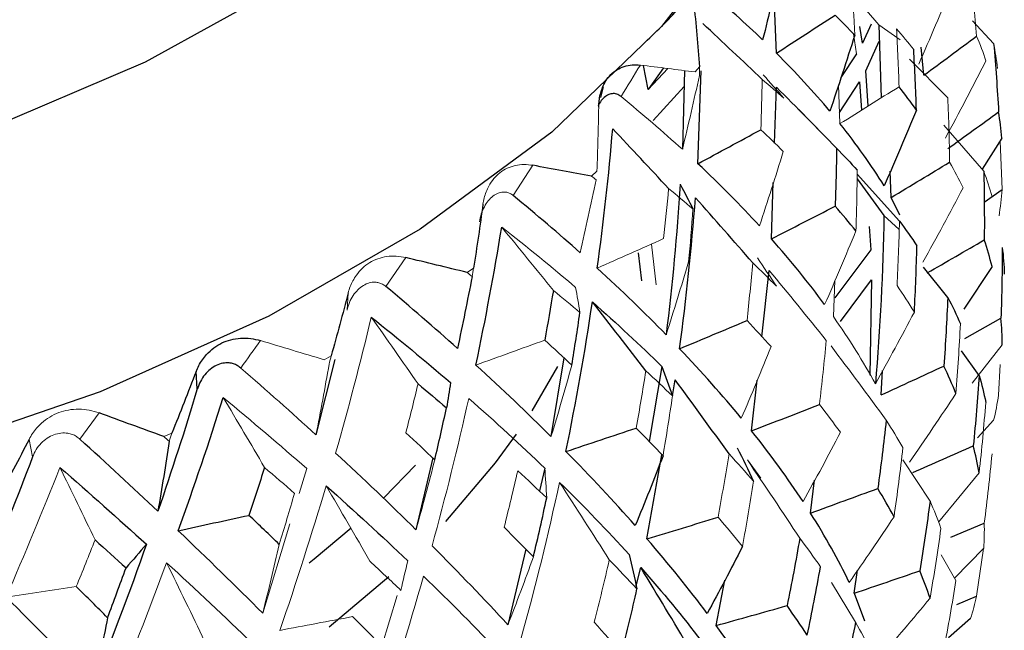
# Paper-space layout '_Isometric' of a CAD drawing. Header units: millimetres. Extents: x -169 to 64, y -14 to 266.
# Tile 15 of 17: x 11 to 22, y 115 to 122. Entities that reach past the tile are written whole.
import ezdxf

# ---------------------------------------------------------------- set-up
doc = ezdxf.new("R2010")
doc.units = ezdxf.units.MM

psp = doc.layouts.new('_Isometric')

# ---------------------------------------------------------------- linework, layer by layer
at = {"color": 7, "linetype": 'Continuous', "lineweight": 25}
for p, q in [((19.769, 121.951), (19.74, 122.677)), ((20.902, 122.299), (20.8, 122.072)), ((20.992, 122.29), (21.021, 121.416)), ((20.8, 122.072), (20.768, 122.269)), ((20.838, 121.741), (20.999, 122.093)), ((20.726, 121.941), (20.539, 121.658)), ((21.533, 121.688), (21.501, 122.024)), ((18.238, 121.518), (18.182, 121.804)), ((18.419, 121.774), (18.238, 121.518)), ((18.47, 121.768), (18.238, 121.518)), ((18.67, 121.743), (18.645, 120.801)), ((18.831, 120.629), (18.87, 121.739)), ((20.868, 121.32), (20.838, 121.741)), ((20.524, 121.241), (20.763, 121.607)), ((20.763, 121.607), (20.786, 121.268)), ((17.7, 121.548), (17.667, 121.42)), ((18.297, 121.146), (18.665, 121.554)), ((19.748, 120.876), (19.77, 121.543)), ((20.497, 120.806), (20.035, 121.281)), ((22.465, 120.935), (22.229, 120.562)), ((21.14, 120.226), (21.131, 120.538)), ((19.709, 119.73), (19.732, 120.403)), ((20.733, 120.45), (21.054, 120.008)), ((22.254, 120.17), (22.467, 120.322)), ((21.244, 120.015), (21.14, 120.226)), ((21.054, 120.008), (21.237, 119.842)), ((20.879, 119.878), (20.898, 119.598)), ((20.898, 119.598), (20.467, 119.027)), ((18.16, 119.228), (18.12, 119.564)), ((19.596, 118.561), (19.683, 119.354)), ((21.818, 119.03), (21.527, 119.391)), ((22.347, 119.4), (22.01, 118.888)), ((20.537, 118.741), (20.907, 119.242)), ((20.907, 119.242), (20.887, 118.1)), ((22.021, 118.54), (22.453, 118.783)), ((14.491, 118.29), (14.266, 117.386)), ((17.23, 118.307), (17.075, 117.367)), ((22.193, 118.097), (21.983, 118.392)), ((17.154, 118.205), (16.844, 117.675)), ((18.401, 118.203), (18.25, 117.306)), ((12.847, 117.936), (12.833, 118.144)), ((21.021, 117.864), (21.038, 118.155)), ((18.526, 117.854), (18.56, 118.044)), ((19.473, 117.434), (19.539, 118.042)), ((15.662, 117.111), (15.461, 116.253)), ((18.222, 116.143), (18.401, 117.149)), ((15.075, 116.634), (15.456, 117.023)), ((17.001, 116.99), (16.936, 116.716)), ((20.177, 116.452), (20.225, 116.845)), ((21.856, 116.162), (22.254, 116.331)), ((16.773, 116.021), (16.56, 115.116)), ((18.094, 115.582), (18.149, 115.8)), ((20.699, 115.494), (20.738, 115.768)), ((15.138, 115.688), (14.422, 115.087)), ((19.05, 115.108), (19.151, 115.65)), ((20.699, 115.494), (20.821, 115.162)), ((21.924, 115.358), (22.163, 115.458)), ((22.089, 115.191), (21.828, 114.961))]:
    psp.add_line(p, q, dxfattribs=at)
at = {"color": 144, "linetype": 'Continuous', "lineweight": 18}
for p, q in [((20.676, 122.666), (20.992, 122.29)), ((20.992, 122.29), (21.247, 122.111)), ((22.366, 122.068), (22.113, 122.339)), ((20.689, 122.182), (20.726, 121.941)), ((21.818, 121.417), (21.362, 121.878)), ((18.799, 121.726), (18.852, 121.787)), ((20.529, 121.108), (20.512, 121.574)), ((22.248, 120.54), (21.769, 121.089)), ((22.442, 120.898), (22.467, 120.322)), ((16.859, 120.61), (16.623, 120.249)), ((17.56, 120.481), (17.624, 120.538)), ((21.24, 119.941), (20.734, 120.503)), ((18.277, 119.669), (18.331, 119.179)), ((15.339, 119.507), (15.101, 119.162)), ((16.074, 119.329), (16.149, 119.381)), ((20.45, 118.802), (20.467, 119.232)), ((14.637, 118.877), (14.65, 119.085)), ((22.469, 118.465), (22.108, 118.007)), ((14.362, 118.286), (14.448, 118.332)), ((22.443, 118.227), (22.425, 117.862)), ((11.676, 117.649), (11.445, 117.336)), ((22.366, 117.561), (22.174, 117.352)), ((12.448, 117.367), (12.543, 117.408)), ((10.878, 117.123), (10.836, 117.333)), ((19.422, 117.087), (19.582, 116.87)), ((21.606, 116.596), (21.282, 117.087)), ((14.156, 116.983), (14.066, 116.688)), ((22.193, 116.935), (21.707, 116.343)), ((13.954, 116.322), (13.629, 115.256)), ((21.915, 115.644), (21.738, 115.951)), ((22.248, 116.032), (21.898, 115.673)), ((22.243, 116.027), (22.163, 115.458)), ((20.715, 115.147), (20.427, 115.622)), ((15.237, 115.468), (15.053, 114.859))]:
    psp.add_line(p, q, dxfattribs=at)
at = {"color": 7, "linetype": 'Continuous', "lineweight": 25, "flags": 128}
for points in [[(19.386, 123.547), (18.397, 122.271), (17.083, 121.008), (15.51, 119.847), (13.702, 118.807), (11.687, 117.903), (9.494, 117.149), (7.157, 116.556), (4.711, 116.133), (2.195, 115.888), (-0.355, 115.822), (-2.9, 115.938), (-5.401, 116.234), (-7.82, 116.704), (-10.12, 117.343), (-12.267, 118.14), (-14.228, 119.083), (-15.973, 120.159), (-17.476, 121.35), (-18.714, 122.638), (-19.591, 123.873)], [(16.659, 117.397), (16.406, 117.052), (15.813, 116.353)], [(14.186, 115.857), (14.243, 115.903), (14.687, 116.276)]]:
    psp.add_lwpolyline(points, dxfattribs=at)
at = {"color": 8, "linetype": 'Continuous', "lineweight": 25, "flags": 128}
psp.add_lwpolyline([(14.019, 122.835), (12.225, 121.842), (10.222, 120.992), (8.044, 120.301), (5.728, 119.78), (3.315, 119.438), (0.844, 119.281), (-1.64, 119.311), (-4.097, 119.528), (-6.484, 119.928), (-8.759, 120.505), (-10.885, 121.248), (-12.825, 122.145), (-14.545, 123.181)], dxfattribs=at)
at = {"color": 7, "linetype": 'Continuous', "lineweight": 25}
for points, knots in [([(11.5, 198.583), (11.494, 199.469), (11.476, 202.021), (11.278, 206.161), (10.833, 210.957), (10.163, 215.626), (9.27, 220.156), (8.155, 224.532), (6.82, 228.739), (5.267, 232.765), (3.504, 236.595), (1.535, 240.218), (-0.631, 243.623), (-2.984, 246.8), (-5.516, 249.743), (-8.216, 252.445), (-11.075, 254.902), (-14.084, 257.113), (-17.234, 259.073), (-20.519, 260.782), (-23.928, 262.238), (-27.456, 263.437), (-31.096, 264.38), (-34.841, 265.063), (-38.687, 265.484), (-42.627, 265.642), (-46.654, 265.532), (-50.759, 265.154), (-54.933, 264.506), (-59.166, 263.588), (-63.445, 262.401), (-67.758, 260.948), (-72.094, 259.233), (-76.438, 257.261), (-80.78, 255.039), (-85.109, 252.574), (-89.412, 249.874), (-93.679, 246.948), (-97.901, 243.805), (-102.069, 240.453), (-106.175, 236.901), (-110.208, 233.159), (-114.163, 229.236), (-118.029, 225.14), (-121.8, 220.883), (-125.468, 216.475), (-129.025, 211.924), (-132.465, 207.242), (-135.778, 202.44), (-138.96, 197.528), (-142.002, 192.516), (-144.899, 187.417), (-147.643, 182.241), (-150.229, 177), (-152.651, 171.705), (-154.903, 166.368), (-156.979, 161), (-158.876, 155.613), (-160.586, 150.218), (-162.107, 144.826), (-163.434, 139.45), (-164.562, 134.1), (-165.488, 128.787), (-166.208, 123.524), (-166.716, 118.322), (-167.012, 113.398), (-167.047, 110.249), (-167.063, 108.778)], [0, 0, 0, 0, 0.008464, 0.024374, 0.040292, 0.056199, 0.07208, 0.087917, 0.103689, 0.119374, 0.13495, 0.150397, 0.165702, 0.180856, 0.19586, 0.210724, 0.225465, 0.240109, 0.254686, 0.269227, 0.283763, 0.298323, 0.312939, 0.327642, 0.342456, 0.357398, 0.37248, 0.387704, 0.403064, 0.418549, 0.434142, 0.449825, 0.465575, 0.481375, 0.497208, 0.513057, 0.528912, 0.544762, 0.560602, 0.576428, 0.592237, 0.608031, 0.623807, 0.639568, 0.655315, 0.671048, 0.68677, 0.702483, 0.718188, 0.733889, 0.749586, 0.765283, 0.78098, 0.796681, 0.812387, 0.8281, 0.843822, 0.859556, 0.875304, 0.891068, 0.906849, 0.92265, 0.938471, 0.954313, 0.970176, 0.986059, 1, 1, 1, 1]), ([(18.226, 122.106), (18.302, 122.179), (18.827, 122.688), (19.555, 123.741), (20.365, 125.242), (20.853, 126.8), (21.045, 128.367), (20.944, 129.918), (20.562, 131.429), (19.912, 132.887), (18.999, 134.281), (17.828, 135.599), (16.411, 136.827), (14.757, 137.939), (13.117, 138.836), (11.966, 139.295), (11.5, 139.48)], [0, 0, 0, 0, 0.013631, 0.094506, 0.173995, 0.251598, 0.327357, 0.401918, 0.476153, 0.550883, 0.626928, 0.70465, 0.783903, 0.86421, 0.945035, 1, 1, 1, 1]), ([(17.645, 121.306), (17.647, 121.332), (17.649, 121.384), (17.663, 121.457), (17.688, 121.538), (17.728, 121.621), (17.788, 121.698), (17.862, 121.756), (17.948, 121.795), (18.042, 121.816), (18.11, 121.811), (18.143, 121.809)], [0, 0, 0, 0, 0.081752, 0.164931, 0.250654, 0.376507, 0.500448, 0.624254, 0.749972, 0.877224, 1, 1, 1, 1]), ([(17.912, 121.432), (17.895, 121.443), (17.861, 121.466), (17.806, 121.47), (17.751, 121.453), (17.699, 121.412), (17.661, 121.367), (17.644, 121.33), (17.639, 121.319)], [0, 0, 0, 0, 0.183359, 0.368663, 0.552453, 0.737043, 0.921791, 1, 1, 1, 1]), ([(12.833, 118.144), (12.843, 118.168), (12.864, 118.218), (12.907, 118.285), (12.965, 118.358), (13.041, 118.429), (13.14, 118.489), (13.248, 118.529), (13.364, 118.546), (13.484, 118.545), (13.564, 118.525), (13.603, 118.515)], [0, 0, 0, 0, 0.081752, 0.164931, 0.250654, 0.376507, 0.500448, 0.624254, 0.749972, 0.877224, 1, 1, 1, 1]), ([(13.367, 118.186), (13.353, 118.197), (13.326, 118.218), (13.279, 118.238), (13.221, 118.25), (13.151, 118.247), (13.074, 118.22), (13, 118.174), (12.936, 118.108), (12.881, 118.028), (12.859, 117.966), (12.847, 117.936)], [0, 0, 0, 0, 0.083196, 0.165851, 0.250211, 0.374779, 0.499889, 0.625105, 0.749882, 0.875577, 1, 1, 1, 1])]:
    psp.add_open_spline(points, degree=3, knots=knots, dxfattribs=at)
for points in [[(19.82, 123.01), (19.752, 122.709), (19.68, 122.409), (19.605, 122.111)], [(19.605, 122.111), (19.4, 122.307), (19.181, 122.501), (18.95, 122.695)], [(18.781, 122.554), (18.808, 122.299), (18.831, 122.043), (18.852, 121.787)], [(19.769, 121.951), (20.003, 122.103), (20.237, 122.255), (20.471, 122.407)], [(19.599, 121.636), (19.364, 121.86), (19.128, 122.082), (18.891, 122.304)], [(20.705, 122.166), (20.61, 121.861), (20.511, 121.558), (20.408, 121.256)], [(21.533, 121.688), (21.743, 121.844), (21.954, 121.999), (22.163, 122.155)], [(22.366, 122.068), (22.39, 121.796), (22.41, 121.523), (22.425, 121.249)], [(20.408, 121.256), (20.214, 121.489), (20.001, 121.72), (19.769, 121.951)], [(21.443, 121.271), (21.435, 121.513), (21.424, 121.754), (21.41, 121.996)], [(20.489, 120.814), (20.251, 121.058), (20.012, 121.302), (19.77, 121.543)], [(21.443, 121.271), (21.377, 121.364), (21.308, 121.457), (21.235, 121.549)], [(21.443, 121.271), (21.319, 120.967), (21.19, 120.665), (21.057, 120.364)], [(21.817, 120.809), (22.02, 120.956), (22.223, 121.102), (22.425, 121.249)], [(22.465, 120.935), (22.456, 121.04), (22.443, 121.145), (22.425, 121.249)], [(21.057, 120.364), (20.903, 120.612), (20.727, 120.86), (20.529, 121.108)], [(17.628, 119.38), (17.704, 119.934), (17.766, 120.49), (17.813, 121.046)], [(18.481, 120.332), (18.259, 120.571), (18.037, 120.809), (17.813, 121.046)], [(18.831, 120.629), (19.082, 120.764), (19.332, 120.9), (19.583, 121.035)], [(20.489, 120.814), (20.486, 120.582), (20.48, 120.351), (20.471, 120.121)], [(20.489, 120.814), (20.574, 120.727), (20.656, 120.639), (20.736, 120.552)], [(21.14, 120.226), (21.374, 120.367), (21.607, 120.507), (21.84, 120.647)], [(17.56, 120.481), (17.328, 120.523), (17.094, 120.566), (16.859, 120.61)], [(19.567, 119.887), (19.34, 120.134), (19.094, 120.381), (18.831, 120.629)], [(22.248, 120.54), (22.254, 120.266), (22.256, 119.992), (22.254, 119.718)], [(18.62, 120.383), (18.581, 119.782), (18.525, 119.183), (18.451, 118.585)], [(18.62, 120.383), (18.671, 120.286), (18.722, 120.188), (18.772, 120.089)], [(17.423, 119.565), (17.168, 119.792), (16.902, 120.02), (16.623, 120.249)], [(18.612, 118.417), (18.693, 119.017), (18.756, 119.619), (18.802, 120.222)], [(19.486, 119.444), (19.26, 119.705), (19.032, 119.964), (18.802, 120.222)], [(16.262, 120.144), (16.227, 119.89), (16.19, 119.635), (16.149, 119.381)], [(19.709, 119.73), (19.963, 119.86), (20.217, 119.99), (20.471, 120.121)], [(20.72, 119.827), (20.64, 119.924), (20.557, 120.022), (20.471, 120.121)], [(21.054, 120.008), (21.044, 119.336), (21.01, 118.665), (20.952, 117.996)], [(21.24, 119.941), (21.314, 119.844), (21.383, 119.746), (21.449, 119.648)], [(16.178, 118.222), (16.293, 118.77), (16.396, 119.32), (16.486, 119.871)], [(20.346, 118.945), (20.155, 119.205), (19.943, 119.467), (19.709, 119.73)], [(21.571, 119.323), (21.799, 119.455), (22.027, 119.586), (22.254, 119.718)], [(22.347, 119.4), (22.32, 119.506), (22.289, 119.612), (22.254, 119.718)], [(21.418, 118.855), (21.432, 119.119), (21.442, 119.384), (21.449, 119.648)], [(22.469, 119.627), (22.468, 119.346), (22.463, 119.065), (22.453, 118.783)], [(22.469, 119.627), (22.482, 119.521), (22.49, 119.416), (22.493, 119.309)], [(16.074, 119.329), (15.83, 119.387), (15.585, 119.447), (15.339, 119.507)], [(16.132, 119.279), (16.076, 118.991), (16.018, 118.705), (15.957, 118.421)], [(15.957, 118.421), (15.682, 118.667), (15.397, 118.914), (15.101, 119.162)], [(17.103, 119.113), (17.07, 118.915), (17.036, 118.717), (17, 118.52)], [(14.65, 119.085), (14.586, 118.834), (14.518, 118.583), (14.448, 118.332)], [(21.818, 119.03), (21.806, 118.757), (21.79, 118.483), (21.771, 118.21)], [(21.818, 119.03), (21.872, 118.926), (21.923, 118.821), (21.969, 118.716)], [(17.254, 117.188), (17.375, 117.781), (17.481, 118.377), (17.57, 118.976)], [(17.57, 118.976), (17.865, 118.717), (18.142, 118.459), (18.401, 118.203)], [(18.209, 118.153), (17.998, 118.428), (17.785, 118.703), (17.57, 118.976)], [(14.927, 118.795), (15.256, 118.532), (15.571, 118.271), (15.874, 118.012)], [(17.324, 118.22), (17.358, 118.429), (17.391, 118.639), (17.421, 118.849)], [(18.612, 118.417), (18.881, 118.529), (19.15, 118.642), (19.418, 118.754)], [(22.469, 118.465), (22.468, 118.571), (22.463, 118.676), (22.453, 118.783)], [(19.35, 117.586), (19.124, 117.86), (18.878, 118.137), (18.612, 118.417)], [(18.401, 118.203), (18.444, 118.087), (18.485, 117.97), (18.527, 117.852)], [(21.021, 117.864), (21.272, 117.979), (21.521, 118.095), (21.771, 118.21)], [(21.915, 117.883), (21.871, 117.992), (21.823, 118.101), (21.771, 118.21)], [(12.833, 118.144), (12.739, 117.898), (12.642, 117.653), (12.543, 117.408)], [(22.193, 118.097), (22.174, 117.817), (22.151, 117.536), (22.123, 117.256)], [(22.193, 118.097), (22.224, 117.99), (22.25, 117.883), (22.271, 117.776)], [(12.847, 117.936), (12.699, 117.445), (12.541, 116.958), (12.376, 116.473)], [(15.486, 117.996), (15.601, 117.901), (15.714, 117.805), (15.826, 117.71)], [(15.874, 118.012), (15.858, 117.912), (15.843, 117.811), (15.826, 117.71)], [(19.203, 117.161), (18.991, 117.456), (18.776, 117.75), (18.56, 118.044)], [(12.62, 116.241), (12.809, 116.769), (12.989, 117.299), (13.158, 117.833)], [(15.686, 117.089), (15.734, 117.295), (15.781, 117.502), (15.826, 117.71)], [(19.473, 117.434), (19.743, 117.54), (20.014, 117.645), (20.284, 117.751)], [(12.448, 117.367), (12.192, 117.46), (11.934, 117.554), (11.676, 117.649)], [(17.254, 117.188), (17.534, 117.282), (17.814, 117.375), (18.094, 117.469)], [(21.082, 117.561), (21.052, 117.289), (21.019, 117.017), (20.981, 116.746)], [(20.088, 116.59), (19.906, 116.867), (19.701, 117.149), (19.473, 117.434)], [(10.836, 117.333), (10.714, 117.095), (10.589, 116.857), (10.463, 116.62)], [(12.376, 116.473), (12.074, 116.758), (11.764, 117.046), (11.445, 117.336)], [(12.512, 117.31), (12.469, 117.029), (12.423, 116.75), (12.376, 116.473)], [(19.301, 117.233), (19.367, 117.1), (19.432, 116.967), (19.497, 116.833)], [(21.4, 116.936), (21.641, 117.042), (21.882, 117.149), (22.123, 117.256)], [(22.193, 116.935), (22.174, 117.041), (22.151, 117.148), (22.123, 117.256)], [(10.878, 117.123), (10.696, 116.644), (10.507, 116.168), (10.311, 115.696)], [(18.082, 116.303), (17.825, 116.594), (17.549, 116.889), (17.254, 117.188)], [(18.414, 117.136), (18.307, 116.856), (18.196, 116.578), (18.082, 116.303)], [(11.205, 116.998), (11.56, 116.689), (11.905, 116.382), (12.239, 116.079)], [(13.651, 116.998), (13.59, 116.807), (13.528, 116.616), (13.465, 116.425)], [(14.387, 116.778), (14.727, 116.476), (15.052, 116.177), (15.362, 115.881)], [(17.177, 116.819), (17.474, 116.528), (17.752, 116.24), (18.01, 115.955)], [(16.864, 115.927), (16.92, 116.162), (16.973, 116.398), (17.024, 116.634)], [(20.177, 116.452), (20.445, 116.55), (20.714, 116.648), (20.981, 116.746)], [(21.175, 116.407), (21.114, 116.519), (21.05, 116.632), (20.981, 116.746)], [(21.606, 116.596), (21.569, 116.318), (21.528, 116.04), (21.483, 115.762)], [(12.62, 116.241), (12.901, 116.303), (13.183, 116.364), (13.465, 116.425)], [(13.827, 116.078), (13.708, 116.193), (13.587, 116.309), (13.465, 116.425)], [(18.222, 116.143), (18.506, 116.229), (18.789, 116.316), (19.072, 116.403)], [(20.639, 115.623), (20.51, 115.894), (20.356, 116.17), (20.177, 116.452)], [(13.629, 115.256), (13.305, 115.58), (12.969, 115.908), (12.62, 116.241)], [(12.239, 116.079), (12.039, 115.511), (11.828, 114.949), (11.606, 114.392)], [(11.625, 116.132), (11.749, 116.02), (11.872, 115.908), (11.995, 115.797)], [(12.239, 116.079), (12.158, 115.985), (12.077, 115.891), (11.995, 115.797)], [(18.942, 115.253), (18.724, 115.544), (18.484, 115.84), (18.222, 116.143)], [(19.363, 116.051), (19.227, 115.782), (19.086, 115.516), (18.942, 115.253)], [(20.049, 116.152), (20.002, 115.882), (19.952, 115.613), (19.897, 115.345)], [(18.01, 115.955), (18.042, 115.818), (18.072, 115.682), (18.102, 115.545)], [(12.48, 115.858), (12.836, 115.532), (13.178, 115.21), (13.507, 114.892)], [(17.772, 115.894), (17.885, 115.777), (17.995, 115.66), (18.102, 115.545)], [(20.138, 114.992), (20.195, 115.264), (20.247, 115.537), (20.296, 115.81)], [(11.775, 115.201), (11.849, 115.399), (11.922, 115.597), (11.995, 115.797)], [(18.149, 115.8), (18.411, 115.504), (18.651, 115.213), (18.869, 114.926)], [(18.736, 114.823), (18.543, 115.15), (18.347, 115.475), (18.149, 115.8)], [(20.699, 115.494), (20.961, 115.583), (21.222, 115.672), (21.483, 115.762)], [(21.606, 115.435), (21.569, 115.543), (21.528, 115.652), (21.483, 115.762)], [(11.775, 115.201), (11.652, 115.324), (11.527, 115.448), (11.401, 115.573)], [(17.92, 114.773), (17.984, 115.03), (18.045, 115.287), (18.102, 115.545)], [(11.606, 114.392), (11.269, 114.738), (10.921, 115.09), (10.562, 115.447)], [(19.05, 115.108), (19.332, 115.187), (19.615, 115.266), (19.897, 115.345)], [(20.138, 114.992), (20.062, 115.109), (19.981, 115.227), (19.897, 115.345)], [(11.775, 115.201), (11.721, 114.929), (11.664, 114.659), (11.606, 114.392)], [(19.628, 114.244), (19.459, 114.525), (19.266, 114.813), (19.05, 115.108)], [(20.715, 115.147), (20.661, 114.871), (20.603, 114.596), (20.541, 114.322)]]:
    psp.add_open_spline(points, degree=3, dxfattribs=at)
at = {"color": 144, "linetype": 'Continuous', "lineweight": 18}
for points in [[(22.089, 122.921), (22.118, 122.666), (22.142, 122.41), (22.163, 122.155)], [(20.705, 122.166), (20.695, 122.377), (20.683, 122.589), (20.668, 122.801)], [(21.866, 122.755), (21.739, 122.442), (21.608, 122.131), (21.472, 121.821)], [(20.705, 122.166), (20.629, 122.246), (20.551, 122.327), (20.471, 122.407)], [(21.205, 122.242), (21.276, 122.16), (21.345, 122.078), (21.41, 121.996)], [(21.205, 122.242), (21.218, 122.011), (21.228, 121.78), (21.235, 121.549)], [(22.273, 121.859), (22.241, 121.958), (22.204, 122.057), (22.163, 122.155)], [(22.366, 122.068), (22.385, 121.969), (22.401, 121.869), (22.412, 121.768)], [(22.273, 121.859), (22.116, 121.55), (21.955, 121.242), (21.789, 120.935)], [(17.912, 121.432), (17.989, 121.557), (18.066, 121.683), (18.143, 121.809)], [(18.799, 121.726), (18.582, 121.753), (18.364, 121.781), (18.143, 121.809)], [(18.849, 121.685), (18.85, 121.719), (18.851, 121.753), (18.852, 121.787)], [(18.849, 121.685), (18.785, 121.388), (18.716, 121.094), (18.645, 120.801)], [(19.599, 121.636), (19.595, 121.436), (19.59, 121.236), (19.583, 121.035)], [(19.599, 121.636), (19.688, 121.562), (19.774, 121.487), (19.859, 121.412)], [(19.61, 121.693), (19.694, 121.6), (19.777, 121.507), (19.859, 121.412)], [(20.529, 121.108), (20.765, 121.255), (21, 121.402), (21.235, 121.549)], [(18.645, 120.801), (18.413, 121.011), (18.169, 121.222), (17.912, 121.432)], [(21.818, 121.417), (21.829, 121.16), (21.837, 120.904), (21.84, 120.647)], [(17.645, 121.306), (17.641, 121.05), (17.634, 120.794), (17.624, 120.538)], [(19.851, 120.776), (19.764, 120.863), (19.675, 120.949), (19.583, 121.035)], [(19.851, 120.776), (19.76, 120.478), (19.665, 120.182), (19.567, 119.887)], [(22, 120.342), (21.951, 120.444), (21.897, 120.546), (21.84, 120.647)], [(20.72, 119.827), (20.728, 120.068), (20.733, 120.31), (20.736, 120.552)], [(22.248, 120.54), (22.285, 120.439), (22.318, 120.337), (22.347, 120.235)], [(17.614, 120.436), (17.554, 120.143), (17.49, 119.853), (17.423, 119.565)], [(17.614, 120.436), (17.596, 120.451), (17.578, 120.466), (17.56, 120.481)], [(18.481, 120.332), (18.463, 120.132), (18.443, 119.933), (18.421, 119.733)], [(18.481, 120.332), (18.58, 120.251), (18.677, 120.17), (18.772, 120.089)], [(22, 120.342), (21.845, 120.044), (21.685, 119.747), (21.521, 119.452)], [(22.43, 120.004), (22.447, 120.109), (22.459, 120.215), (22.467, 120.322)], [(18.719, 119.455), (18.739, 119.666), (18.757, 119.877), (18.772, 120.089)], [(21.24, 119.941), (21.234, 119.685), (21.224, 119.428), (21.211, 119.173)], [(16.486, 119.871), (16.795, 119.63), (17.089, 119.39), (17.369, 119.15)], [(17.103, 119.113), (16.899, 119.367), (16.693, 119.619), (16.486, 119.871)], [(20.72, 119.827), (20.599, 119.531), (20.475, 119.237), (20.346, 118.945)], [(17.628, 119.38), (17.892, 119.498), (18.156, 119.615), (18.421, 119.733)], [(19.543, 119.503), (19.619, 119.391), (19.695, 119.278), (19.77, 119.164)], [(16.132, 119.279), (16.138, 119.313), (16.143, 119.347), (16.149, 119.381)], [(18.451, 118.585), (18.194, 118.848), (17.919, 119.113), (17.628, 119.38)], [(18.719, 119.455), (18.633, 119.163), (18.544, 118.873), (18.451, 118.585)], [(19.486, 119.444), (19.466, 119.214), (19.443, 118.983), (19.418, 118.754)], [(19.486, 119.444), (19.584, 119.351), (19.678, 119.257), (19.77, 119.164)], [(20.365, 118.516), (20.14, 118.797), (19.912, 119.076), (19.683, 119.354)], [(16.132, 119.279), (16.112, 119.296), (16.093, 119.312), (16.074, 119.329)], [(17.103, 119.113), (17.211, 119.025), (17.317, 118.937), (17.421, 118.849)], [(17.369, 119.15), (17.387, 119.051), (17.405, 118.95), (17.421, 118.849)], [(21.418, 118.855), (21.352, 118.96), (21.283, 119.066), (21.211, 119.173)], [(14.501, 117.17), (14.654, 117.709), (14.796, 118.251), (14.927, 118.795)], [(15.486, 117.996), (15.301, 118.263), (15.114, 118.53), (14.927, 118.795)], [(19.705, 118.442), (19.612, 118.545), (19.517, 118.65), (19.418, 118.754)], [(20.952, 117.996), (20.808, 118.262), (20.641, 118.531), (20.45, 118.802)], [(21.418, 118.855), (21.266, 118.567), (21.111, 118.28), (20.952, 117.996)], [(21.915, 117.883), (21.937, 118.161), (21.955, 118.439), (21.969, 118.716)], [(16.178, 118.222), (16.452, 118.321), (16.726, 118.42), (17, 118.52)], [(17.324, 118.22), (17.218, 118.32), (17.11, 118.419), (17, 118.52)], [(20.365, 118.516), (20.341, 118.26), (20.314, 118.005), (20.284, 117.751)], [(13.367, 118.186), (13.445, 118.296), (13.524, 118.405), (13.603, 118.515)], [(14.362, 118.286), (14.11, 118.361), (13.857, 118.438), (13.603, 118.515)], [(19.705, 118.442), (19.591, 118.154), (19.472, 117.869), (19.35, 117.586)], [(21.082, 117.561), (20.864, 117.859), (20.644, 118.157), (20.422, 118.452)], [(14.423, 118.233), (14.431, 118.266), (14.439, 118.299), (14.448, 118.332)], [(14.266, 117.386), (13.976, 117.651), (13.677, 117.918), (13.367, 118.186)], [(14.423, 118.233), (14.373, 117.948), (14.321, 117.666), (14.266, 117.386)], [(17.075, 117.367), (16.792, 117.649), (16.493, 117.934), (16.178, 118.222)], [(17.324, 118.22), (17.244, 117.934), (17.162, 117.649), (17.075, 117.367)], [(18.209, 118.153), (18.173, 117.924), (18.134, 117.696), (18.094, 117.469)], [(18.209, 118.153), (18.318, 118.052), (18.424, 117.952), (18.527, 117.852)], [(15.486, 117.996), (15.439, 117.801), (15.39, 117.606), (15.34, 117.412)], [(13.158, 117.833), (13.503, 117.547), (13.835, 117.264), (14.156, 116.983)], [(13.651, 116.998), (13.488, 117.277), (13.323, 117.556), (13.158, 117.833)], [(15.654, 116.061), (15.814, 116.644), (15.96, 117.232), (16.091, 117.823)], [(16.091, 117.823), (16.411, 117.543), (16.714, 117.265), (17.001, 116.99)], [(18.414, 117.136), (18.454, 117.374), (18.492, 117.613), (18.527, 117.852)], [(21.915, 117.883), (21.734, 117.607), (21.549, 117.333), (21.36, 117.062)], [(22.366, 117.561), (22.39, 117.661), (22.41, 117.761), (22.425, 117.862)], [(20.534, 117.418), (20.454, 117.528), (20.371, 117.639), (20.284, 117.751)], [(22.193, 116.935), (22.224, 117.215), (22.25, 117.495), (22.271, 117.776)], [(18.414, 117.136), (18.31, 117.246), (18.203, 117.357), (18.094, 117.469)], [(21.082, 117.561), (21.152, 117.452), (21.219, 117.343), (21.282, 117.235)], [(12.512, 117.31), (12.491, 117.329), (12.47, 117.348), (12.448, 117.367)], [(12.512, 117.31), (12.522, 117.343), (12.533, 117.375), (12.543, 117.408)], [(15.686, 117.089), (15.572, 117.196), (15.457, 117.304), (15.34, 117.412)], [(20.534, 117.418), (20.39, 117.139), (20.241, 116.864), (20.088, 116.59)], [(21.175, 116.407), (21.215, 116.683), (21.25, 116.959), (21.282, 117.235)], [(15.461, 116.253), (15.155, 116.555), (14.835, 116.861), (14.501, 117.17)], [(19.203, 117.161), (19.162, 116.907), (19.118, 116.654), (19.072, 116.403)], [(19.203, 117.161), (19.304, 117.051), (19.402, 116.941), (19.497, 116.833)], [(22.347, 117.161), (22.32, 116.883), (22.289, 116.607), (22.254, 116.331)], [(10.562, 115.447), (10.784, 115.96), (10.999, 116.477), (11.205, 116.998)], [(11.625, 116.132), (11.486, 116.422), (11.346, 116.71), (11.205, 116.998)], [(13.651, 116.998), (13.772, 116.894), (13.891, 116.791), (14.009, 116.688)], [(15.686, 117.089), (15.614, 116.808), (15.539, 116.529), (15.461, 116.253)], [(17.001, 116.99), (17.009, 116.872), (17.017, 116.753), (17.024, 116.634)], [(20.049, 116.152), (19.843, 116.465), (19.634, 116.777), (19.422, 117.087)], [(16.677, 116.958), (16.625, 116.732), (16.571, 116.507), (16.515, 116.283)], [(16.677, 116.958), (16.795, 116.849), (16.911, 116.742), (17.024, 116.634)], [(13.834, 115.05), (14.031, 115.622), (14.215, 116.198), (14.387, 116.778)], [(14.91, 115.876), (14.737, 116.178), (14.563, 116.479), (14.387, 116.778)], [(16.716, 114.946), (16.887, 115.565), (17.041, 116.19), (17.177, 116.819)], [(17.772, 115.894), (17.576, 116.203), (17.377, 116.512), (17.177, 116.819)], [(19.363, 116.051), (19.411, 116.311), (19.456, 116.571), (19.497, 116.833)], [(13.827, 116.078), (13.889, 116.281), (13.95, 116.484), (14.009, 116.688)], [(21.606, 116.596), (21.653, 116.487), (21.697, 116.377), (21.736, 116.268)], [(19.363, 116.051), (19.269, 116.167), (19.172, 116.285), (19.072, 116.403)], [(21.175, 116.407), (21, 116.143), (20.822, 115.882), (20.639, 115.623)], [(16.864, 115.927), (16.75, 116.045), (16.634, 116.164), (16.515, 116.283)], [(22.248, 116.032), (22.254, 116.131), (22.256, 116.231), (22.254, 116.331)], [(21.606, 115.435), (21.653, 115.711), (21.697, 115.989), (21.736, 116.268)], [(11.625, 116.132), (11.551, 115.945), (11.476, 115.759), (11.401, 115.573)], [(13.827, 116.078), (13.764, 115.802), (13.698, 115.528), (13.629, 115.256)], [(16.56, 115.116), (16.275, 115.426), (15.973, 115.74), (15.654, 116.061)], [(20.049, 116.152), (20.135, 116.037), (20.218, 115.923), (20.296, 115.81)], [(16.864, 115.927), (16.766, 115.654), (16.665, 115.384), (16.56, 115.116)], [(11.82, 114.171), (12.051, 114.728), (12.271, 115.29), (12.48, 115.858)], [(12.934, 114.922), (12.784, 115.235), (12.633, 115.547), (12.48, 115.858)], [(14.91, 115.876), (15.036, 115.759), (15.16, 115.643), (15.281, 115.528)], [(15.362, 115.881), (15.335, 115.764), (15.309, 115.646), (15.281, 115.528)], [(17.772, 115.894), (17.715, 115.644), (17.655, 115.395), (17.592, 115.147)], [(14.975, 113.86), (15.183, 114.466), (15.376, 115.079), (15.552, 115.698)], [(15.552, 115.698), (15.875, 115.385), (16.18, 115.077), (16.467, 114.774)], [(21.915, 115.644), (21.871, 115.369), (21.823, 115.096), (21.771, 114.823)], [(10.562, 115.447), (10.841, 115.489), (11.121, 115.531), (11.401, 115.573)], [(22.089, 115.191), (22.118, 115.279), (22.142, 115.368), (22.163, 115.458)], [(21.606, 115.435), (21.403, 115.189), (21.198, 114.946), (20.989, 114.705)], [(13.834, 115.05), (14.124, 115.105), (14.414, 115.159), (14.704, 115.214)], [(15.078, 114.833), (14.956, 114.959), (14.831, 115.086), (14.704, 115.214)], [(17.92, 114.773), (17.814, 114.897), (17.704, 115.021), (17.592, 115.147)], [(20.715, 115.147), (20.779, 115.033), (20.84, 114.92), (20.896, 114.808)], [(10.399, 115.074), (10.765, 114.723), (11.119, 114.378), (11.463, 114.037)], [(10.777, 114.109), (10.652, 114.432), (10.526, 114.753), (10.399, 115.074)]]:
    psp.add_open_spline(points, degree=3, dxfattribs=at)
for points, knots in [([(16.262, 120.144), (16.266, 120.17), (16.275, 120.221), (16.299, 120.294), (16.336, 120.373), (16.388, 120.453), (16.462, 120.525), (16.549, 120.578), (16.646, 120.61), (16.751, 120.624), (16.823, 120.615), (16.859, 120.61)], [0, 0, 0, 0, 0.081752, 0.164931, 0.250654, 0.376507, 0.500448, 0.624254, 0.749972, 0.877224, 1, 1, 1, 1]), ([(16.623, 120.249), (16.611, 120.257), (16.587, 120.275), (16.546, 120.289), (16.498, 120.293), (16.441, 120.281), (16.38, 120.245), (16.324, 120.19), (16.277, 120.117), (16.239, 120.031), (16.227, 119.966), (16.22, 119.934)], [0, 0, 0, 0, 0.083196, 0.165851, 0.250211, 0.374779, 0.499889, 0.625105, 0.749882, 0.875577, 1, 1, 1, 1]), ([(14.65, 119.085), (14.658, 119.11), (14.673, 119.161), (14.706, 119.231), (14.754, 119.307), (14.819, 119.383), (14.906, 119.45), (15.004, 119.497), (15.112, 119.522), (15.224, 119.528), (15.301, 119.514), (15.339, 119.507)], [0, 0, 0, 0, 0.081752, 0.164931, 0.250654, 0.376507, 0.500448, 0.624254, 0.749972, 0.877224, 1, 1, 1, 1]), ([(15.101, 119.162), (15.088, 119.171), (15.062, 119.191), (15.018, 119.207), (14.965, 119.215), (14.901, 119.208), (14.831, 119.176), (14.766, 119.125), (14.709, 119.055), (14.663, 118.972), (14.645, 118.909), (14.637, 118.877)], [0, 0, 0, 0, 0.083196, 0.165851, 0.250211, 0.374779, 0.499889, 0.625105, 0.749882, 0.875577, 1, 1, 1, 1]), ([(10.836, 117.333), (10.849, 117.357), (10.875, 117.404), (10.926, 117.469), (10.994, 117.537), (11.081, 117.603), (11.189, 117.656), (11.306, 117.688), (11.43, 117.697), (11.555, 117.687), (11.636, 117.662), (11.676, 117.649)], [0, 0, 0, 0, 0.081752, 0.164931, 0.250654, 0.376507, 0.500448, 0.624254, 0.749972, 0.877224, 1, 1, 1, 1]), ([(11.445, 117.336), (11.431, 117.348), (11.403, 117.371), (11.353, 117.394), (11.292, 117.41), (11.217, 117.412), (11.133, 117.391), (11.052, 117.35), (10.98, 117.289), (10.918, 117.213), (10.891, 117.153), (10.878, 117.123)], [0, 0, 0, 0, 0.083196, 0.165851, 0.250211, 0.374779, 0.499889, 0.625105, 0.749882, 0.875577, 1, 1, 1, 1])]:
    psp.add_open_spline(points, degree=3, knots=knots, dxfattribs=at)

doc.saveas('drawing.dxf')
